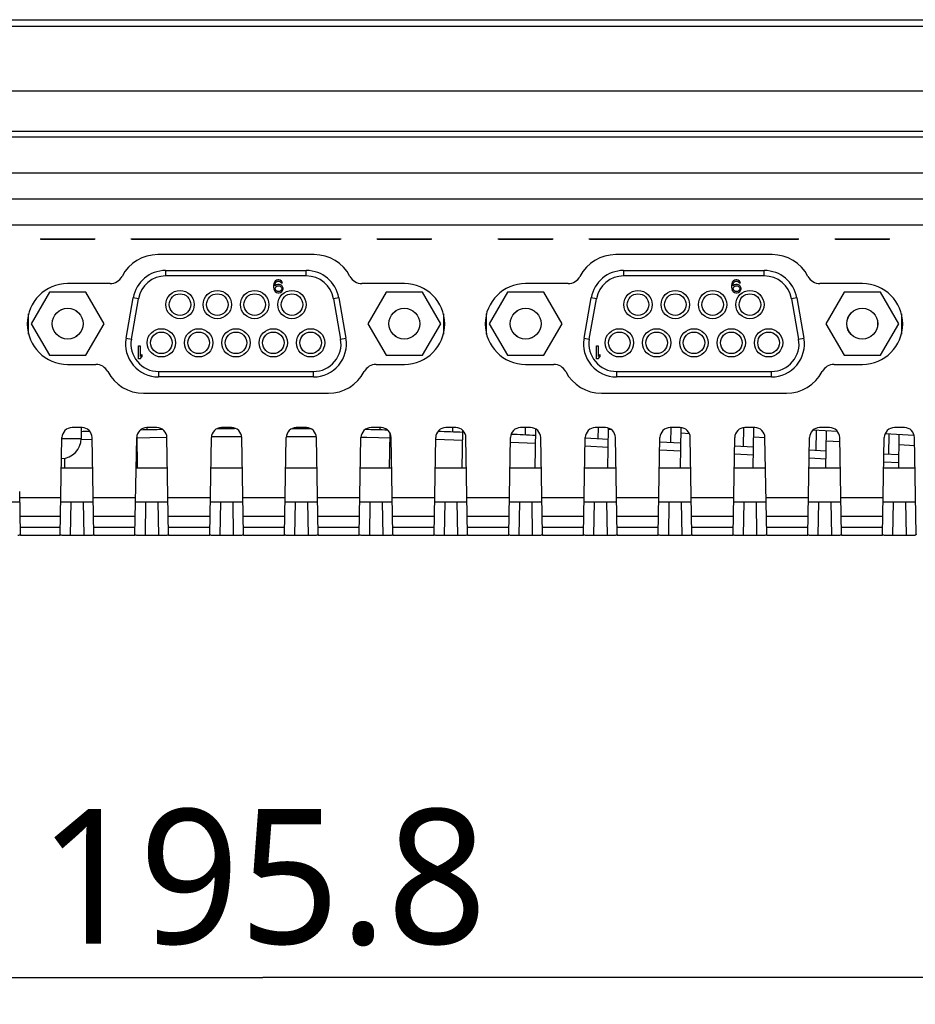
# Model space of a CAD drawing. Header units: millimetres. Extents: x 0 to 1188, y 0 to 840.
# Tile 5 of 38: x 389 to 455, y 223 to 296. Entities that reach past the tile are written whole.
import ezdxf

# ---------------------------------------------------------------- set-up
doc = ezdxf.new("R2010")
doc.units = ezdxf.units.MM
doc.header["$LTSCALE"] = 65.34
doc.layers.get('0').update_dxf_attribs({"linetype": 'CONTINUOUS'})
for name, color, linetype in [('00_TOPRB0700WD-C-DIM', 7, 'CONTINUOUS'), ('D_SUB_09P-SHAPE', 7, 'CONTINUOUS'), ('LED-2_1-SHAPE', 7, 'CONTINUOUS'), ('PCB_MAIN-OP_07W_BASE-SHAPE', 7, 'CONTINUOUS'), ('RB07W-P0100_REV1-SHAPE', 7, 'CONTINUOUS'), ('RB07W-P0300_REV1-SHAPE', 7, 'CONTINUOUS')]:
    doc.layers.add(name, color=color, linetype=linetype)
doc.styles.add('TEXTSTYLE_2', font='malgun.ttf')
doc.dimstyles.new('DIMSTYLE_1', dxfattribs={"dimtxt": 10, "dimasz": 5, "dimexe": 1, "dimexo": 1, "dimgap": 1.25, "dimtad": 1, "dimdec": 5, "dimdsep": 46, "dimtxsty": 'TEXTSTYLE_2', "dimblk": '_FILLED', "dimblk1": '_FILLED', "dimblk2": '_FILLED', "dimcen": 0, "dimadec": 5, "dimazin": 2, "dimtp": 0.5, "dimtm": 0.5, "dimtfac": 1, "dimtdec": 5, "dimtofl": 0, "dimtmove": 0, "dimatfit": 3, "dimldrblk": '_FILLED', "dimfxl": 1, "dimtolj": 1, "dimarcsym": 0})

# ---------------------------------------------------------------- blocks, each defined once
blk = doc.blocks.new('_FILLED')
at = {"color": 0, "linetype": 'ByBlock'}
blk.add_solid([(0, 0), (-1, 0.16), (-1, -0.16)], dxfattribs=at)
blk = doc.blocks.new('*D6')
at = {"layer": '00_TOPRB0700WD-C-DIM', "color": 2, "linetype": 'Continuous'}
for p, q in [((308.74, 288.389), (308.74, 222.557)), ((504.54, 288.389), (504.54, 222.557)), ((308.74, 224.557), (406.64, 224.557)), ((504.54, 224.557), (406.64, 224.557))]:
    blk.add_line(p, q, dxfattribs=at)
at = {"layer": '00_TOPRB0700WD-C-DIM', "color": 2, "linetype": 'Continuous', "xscale": 5, "yscale": 5, "zscale": 5, "rotation": 180}
blk.add_blockref('_FILLED', (308.74, 224.557), dxfattribs=at)
at = {"layer": '00_TOPRB0700WD-C-DIM', "color": 2, "linetype": 'Continuous', "xscale": 5, "yscale": 5, "zscale": 5}
blk.add_blockref('_FILLED', (504.54, 224.557), dxfattribs=at)
at = {"layer": '00_TOPRB0700WD-C-DIM', "color": 2, "linetype": 'Continuous', "insert": (406.64, 237.057), "char_height": 10, "width": 33.7037, "attachment_point": 2, "line_spacing_factor": 0.9, "style": 'TEXTSTYLE_2'}
blk.add_mtext('195.8', dxfattribs=at)

msp = doc.modelspace()

# ---------------------------------------------------------------- linework, layer by layer
at = {"layer": 'D_SUB_09P-SHAPE', "color": 7, "linetype": 'Continuous'}
for p, q in [((399.419118, 277.059015), (399.419118, 276.659015)), ((399.419118, 277.059015), (409.861156, 277.059015)), ((409.861156, 276.659015), (399.419118, 276.659015)), ((409.861156, 276.659015), (409.861156, 277.059015)), ((433.419118, 277.059015), (443.861156, 277.059015)), ((433.419118, 277.059015), (433.419118, 276.659015)), ((443.861156, 276.659015), (433.419118, 276.659015)), ((443.861156, 276.659015), (443.861156, 277.059015)), ((407.447429, 276.096249), (407.427637, 275.95476)), ((407.427637, 275.95476), (407.427637, 275.813271)), ((407.427637, 275.813271), (407.447429, 275.671781)), ((407.487012, 276.197313), (407.447429, 276.096249)), ((407.546387, 276.278164), (407.487012, 276.197313)), ((407.526595, 275.95476), (407.546387, 276.076037)), ((407.645345, 275.995186), (407.526595, 275.914334)), ((407.526595, 275.914334), (407.526595, 275.95476)), ((407.645345, 276.338803), (407.546387, 276.278164)), ((407.546387, 276.076037), (407.566179, 276.136675)), ((407.546387, 275.73242), (407.566179, 275.793058)), ((407.546387, 275.691994), (407.546387, 275.73242)), ((407.566179, 276.136675), (407.605762, 276.197313)), ((407.566179, 275.793058), (407.605762, 275.853696)), ((407.605762, 276.197313), (407.665137, 276.237739)), ((407.605762, 275.853696), (407.665137, 275.894122)), ((407.744304, 276.359015), (407.645345, 276.338803)), ((407.744304, 276.015398), (407.645345, 275.995186)), ((407.665137, 276.237739), (407.724512, 276.257951)), ((407.665137, 275.894122), (407.724512, 275.914334)), ((407.724512, 276.257951), (407.843262, 276.257951)), ((407.724512, 275.914334), (407.863054, 275.914334)), ((407.82347, 276.359015), (407.744304, 276.359015)), ((407.843262, 276.015398), (407.744304, 276.015398)), ((407.922429, 276.338803), (407.82347, 276.359015)), ((407.843262, 276.257951), (407.902637, 276.237739)), ((407.94222, 275.995186), (407.843262, 276.015398)), ((407.863054, 275.914334), (407.922429, 275.894122)), ((407.902637, 276.237739), (407.962012, 276.197313)), ((408.021387, 276.278164), (407.922429, 276.338803)), ((407.922429, 275.894122), (407.981804, 275.853696)), ((408.041179, 275.934547), (407.94222, 275.995186)), ((407.962012, 276.197313), (408.001595, 276.136675)), ((407.981804, 275.853696), (408.021387, 275.793058)), ((408.001595, 276.136675), (408.100554, 276.136675)), ((408.080762, 276.197313), (408.021387, 276.278164)), ((408.021387, 275.793058), (408.041179, 275.73242)), ((408.100554, 275.853696), (408.041179, 275.934547)), ((408.041179, 275.73242), (408.041179, 275.691994)), ((408.100554, 276.136675), (408.080762, 276.197313)), ((408.140137, 275.752632), (408.100554, 275.853696)), ((408.140137, 275.671781), (408.140137, 275.752632)), ((441.447429, 276.096249), (441.427637, 275.95476)), ((441.427637, 275.95476), (441.427637, 275.813271)), ((441.427637, 275.813271), (441.447429, 275.671781)), ((441.487012, 276.197313), (441.447429, 276.096249)), ((441.546387, 276.278164), (441.487012, 276.197313)), ((441.526595, 275.95476), (441.546387, 276.076037)), ((441.645345, 275.995186), (441.526595, 275.914334)), ((441.526595, 275.914334), (441.526595, 275.95476)), ((441.645345, 276.338803), (441.546387, 276.278164)), ((441.546387, 276.076037), (441.566179, 276.136675)), ((441.546387, 275.73242), (441.566179, 275.793058)), ((441.546387, 275.691994), (441.546387, 275.73242)), ((441.566179, 276.136675), (441.605762, 276.197313)), ((441.566179, 275.793058), (441.605762, 275.853696)), ((441.605762, 276.197313), (441.665137, 276.237739)), ((441.605762, 275.853696), (441.665137, 275.894122)), ((441.744304, 276.359015), (441.645345, 276.338803)), ((441.744304, 276.015398), (441.645345, 275.995186)), ((441.665137, 276.237739), (441.724512, 276.257951)), ((441.665137, 275.894122), (441.724512, 275.914334)), ((441.724512, 276.257951), (441.843262, 276.257951)), ((441.724512, 275.914334), (441.863054, 275.914334)), ((441.82347, 276.359015), (441.744304, 276.359015)), ((441.843262, 276.015398), (441.744304, 276.015398)), ((441.922429, 276.338803), (441.82347, 276.359015)), ((441.843262, 276.257951), (441.902637, 276.237739)), ((441.94222, 275.995186), (441.843262, 276.015398)), ((441.863054, 275.914334), (441.922429, 275.894122)), ((441.902637, 276.237739), (441.962012, 276.197313)), ((442.021387, 276.278164), (441.922429, 276.338803)), ((441.922429, 275.894122), (441.981804, 275.853696)), ((442.041179, 275.934547), (441.94222, 275.995186)), ((441.962012, 276.197313), (442.001595, 276.136675)), ((441.981804, 275.853696), (442.021387, 275.793058)), ((442.001595, 276.136675), (442.100554, 276.136675)), ((442.080762, 276.197313), (442.021387, 276.278164)), ((442.021387, 275.793058), (442.041179, 275.73242)), ((442.100554, 275.853696), (442.041179, 275.934547)), ((442.041179, 275.73242), (442.041179, 275.691994)), ((442.100554, 276.136675), (442.080762, 276.197313)), ((442.140137, 275.752632), (442.100554, 275.853696)), ((442.140137, 275.671781), (442.140137, 275.752632)), ((390.791251, 275.454015), (389.437364, 273.109015)), ((393.499023, 275.454015), (390.791251, 275.454015)), ((394.85291, 273.109015), (393.499023, 275.454015)), ((396.477358, 272.034453), (397.006339, 275.034453)), ((397.400262, 274.964994), (397.006339, 275.034453)), ((407.447429, 275.671781), (407.487012, 275.570717)), ((407.487012, 275.570717), (407.546387, 275.489866)), ((407.566179, 275.631356), (407.546387, 275.691994)), ((407.546387, 275.489866), (407.645345, 275.429228)), ((407.605762, 275.570717), (407.566179, 275.631356)), ((407.665137, 275.530292), (407.605762, 275.570717)), ((407.645345, 275.429228), (407.744304, 275.409015)), ((407.724512, 275.510079), (407.665137, 275.530292)), ((407.863054, 275.510079), (407.724512, 275.510079)), ((407.744304, 275.409015), (407.843262, 275.409015)), ((407.843262, 275.409015), (407.94222, 275.429228)), ((407.922429, 275.530292), (407.863054, 275.510079)), ((407.981804, 275.570717), (407.922429, 275.530292)), ((407.94222, 275.429228), (408.041179, 275.489866)), ((408.021387, 275.631356), (407.981804, 275.570717)), ((408.041179, 275.691994), (408.021387, 275.631356)), ((408.041179, 275.489866), (408.100554, 275.570717)), ((408.100554, 275.570717), (408.140137, 275.671781)), ((412.273935, 275.034453), (411.880012, 274.964994)), ((412.273935, 275.034453), (412.802916, 272.034453)), ((415.781251, 275.454015), (414.427364, 273.109015)), ((418.489023, 275.454015), (415.781251, 275.454015)), ((419.84291, 273.109015), (418.489023, 275.454015)), ((424.791251, 275.454015), (423.437364, 273.109015)), ((427.499023, 275.454015), (424.791251, 275.454015)), ((428.85291, 273.109015), (427.499023, 275.454015)), ((430.477358, 272.034453), (431.006339, 275.034453)), ((431.400262, 274.964994), (431.006339, 275.034453)), ((441.447429, 275.671781), (441.487012, 275.570717)), ((441.487012, 275.570717), (441.546387, 275.489866)), ((441.566179, 275.631356), (441.546387, 275.691994)), ((441.546387, 275.489866), (441.645345, 275.429228)), ((441.605762, 275.570717), (441.566179, 275.631356)), ((441.665137, 275.530292), (441.605762, 275.570717)), ((441.645345, 275.429228), (441.744304, 275.409015)), ((441.724512, 275.510079), (441.665137, 275.530292)), ((441.863054, 275.510079), (441.724512, 275.510079)), ((441.744304, 275.409015), (441.843262, 275.409015)), ((441.843262, 275.409015), (441.94222, 275.429228)), ((441.922429, 275.530292), (441.863054, 275.510079)), ((441.981804, 275.570717), (441.922429, 275.530292)), ((441.94222, 275.429228), (442.041179, 275.489866)), ((442.021387, 275.631356), (441.981804, 275.570717)), ((442.041179, 275.691994), (442.021387, 275.631356)), ((442.041179, 275.489866), (442.100554, 275.570717)), ((442.100554, 275.570717), (442.140137, 275.671781)), ((446.273935, 275.034453), (445.880012, 274.964994)), ((446.273935, 275.034453), (446.802916, 272.034453)), ((449.781251, 275.454015), (448.427364, 273.109015)), ((452.489023, 275.454015), (449.781251, 275.454015)), ((453.84291, 273.109015), (452.489023, 275.454015)), ((396.871281, 271.964994), (397.400262, 274.964994)), ((411.880012, 274.964994), (412.408993, 271.964994)), ((430.871281, 271.964994), (431.400262, 274.964994)), ((445.880012, 274.964994), (446.408993, 271.964994)), ((389.240137, 272.334909), (389.240137, 273.843122)), ((420.040137, 273.843122), (420.040137, 272.334909)), ((423.240137, 272.334909), (423.240137, 273.843122)), ((454.040137, 273.843122), (454.040137, 272.334909)), ((389.437364, 273.109015), (390.791251, 270.764015)), ((393.499023, 270.764015), (394.85291, 273.109015)), ((414.427364, 273.109015), (415.781251, 270.764015)), ((418.489023, 270.764015), (419.84291, 273.109015)), ((423.437364, 273.109015), (424.791251, 270.764015)), ((427.499023, 270.764015), (428.85291, 273.109015)), ((448.427364, 273.109015), (449.781251, 270.764015)), ((452.489023, 270.764015), (453.84291, 273.109015)), ((396.477358, 272.034453), (396.871281, 271.964994)), ((397.402637, 270.509015), (397.402637, 271.459015)), ((397.402637, 271.459015), (397.521387, 271.459015)), ((397.521387, 271.459015), (397.521387, 270.670717)), ((412.408993, 271.964994), (412.802916, 272.034453)), ((430.477358, 272.034453), (430.871281, 271.964994)), ((431.402637, 271.459015), (431.521387, 271.459015)), ((431.402637, 270.509015), (431.402637, 271.459015)), ((431.521387, 271.459015), (431.521387, 270.670717)), ((446.408993, 271.964994), (446.802916, 272.034453)), ((390.791251, 270.764015), (393.499023, 270.764015)), ((397.640137, 270.812207), (397.521387, 270.670717)), ((397.521387, 270.509015), (397.640137, 270.650505)), ((397.640137, 270.812207), (397.640137, 270.650505)), ((415.781251, 270.764015), (418.489023, 270.764015)), ((424.791251, 270.764015), (427.499023, 270.764015)), ((431.640137, 270.812207), (431.521387, 270.670717)), ((431.521387, 270.509015), (431.640137, 270.650505)), ((431.640137, 270.812207), (431.640137, 270.650505)), ((449.781251, 270.764015), (452.489023, 270.764015)), ((397.521387, 270.509015), (397.402637, 270.509015)), ((431.521387, 270.509015), (431.402637, 270.509015)), ((398.890137, 269.559015), (398.890137, 269.159015)), ((398.890137, 269.559015), (410.390137, 269.559015)), ((410.390137, 269.159015), (398.890137, 269.159015)), ((410.390137, 269.159015), (410.390137, 269.559015)), ((432.890137, 269.559015), (444.390137, 269.559015)), ((432.890137, 269.559015), (432.890137, 269.159015)), ((444.390137, 269.159015), (432.890137, 269.159015)), ((444.390137, 269.159015), (444.390137, 269.559015))]:
    msp.add_line(p, q, dxfattribs=at)
for centre, radius in [((400.485137, 274.529015), 1.049971), ((400.485137, 274.529015), 0.799988), ((403.255137, 274.529015), 1.049971), ((403.255137, 274.529015), 0.799988), ((406.025137, 274.529015), 1.049971), ((406.025137, 274.529015), 0.799988), ((408.795137, 274.529015), 1.049971), ((408.795137, 274.529015), 0.799988), ((434.485137, 274.529015), 1.049971), ((434.485137, 274.529015), 0.799988), ((437.255137, 274.529015), 1.049971), ((437.255137, 274.529015), 0.799988), ((440.025137, 274.529015), 1.049971), ((440.025137, 274.529015), 0.799988), ((442.795137, 274.529015), 1.049971), ((442.795137, 274.529015), 0.799988), ((392.145137, 273.109015), 1.15), ((392.145137, 273.109015), 1.143), ((417.135137, 273.109015), 1.15), ((417.135137, 273.109015), 1.143), ((426.145137, 273.109015), 1.15), ((426.145137, 273.109015), 1.143), ((451.135137, 273.109015), 1.15), ((451.135137, 273.109015), 1.143), ((399.100137, 271.689015), 1.049971), ((399.100137, 271.689015), 0.799988), ((401.870137, 271.689015), 1.049971), ((401.870137, 271.689015), 0.799988), ((404.640137, 271.689015), 1.049971), ((404.640137, 271.689015), 0.799988), ((407.410137, 271.689015), 1.049971), ((407.410137, 271.689015), 0.799988), ((410.180137, 271.689015), 1.049971), ((410.180137, 271.689015), 0.799988), ((433.100137, 271.689015), 1.049971), ((433.100137, 271.689015), 0.799988), ((435.870137, 271.689015), 1.049971), ((435.870137, 271.689015), 0.799988), ((438.640137, 271.689015), 1.049971), ((438.640137, 271.689015), 0.799988), ((441.410137, 271.689015), 1.049971), ((441.410137, 271.689015), 0.799988), ((444.180137, 271.689015), 1.049971), ((444.180137, 271.689015), 0.799988)]:
    msp.add_circle(centre, radius, dxfattribs=at)
for centre, radius, start, end in [((399.419118, 274.609015), 2.45, 90, 170), ((399.419118, 274.609015), 2.05, 90, 170), ((409.861156, 274.609015), 2.45, 10, 90), ((409.861156, 274.609015), 2.05, 10, 90), ((433.419118, 274.609015), 2.45, 90, 170), ((433.419118, 274.609015), 2.05, 90, 170), ((443.861156, 274.609015), 2.45, 10, 90), ((443.861156, 274.609015), 2.05, 10, 90), ((398.890137, 271.609015), 2.45, 170, 270), ((398.890137, 271.609015), 2.05, 170, 270), ((410.390137, 271.609015), 2.45, 270, 10), ((410.390137, 271.609015), 2.05, 270, 10), ((432.890137, 271.609015), 2.45, 170, 270), ((432.890137, 271.609015), 2.05, 170, 270), ((444.390137, 271.609015), 2.45, 270, 10), ((444.390137, 271.609015), 2.05, 270, 10)]:
    msp.add_arc(centre, radius, start, end, dxfattribs=at)
at = {"layer": 'LED-2_1-SHAPE', "color": 7, "linetype": 'Continuous'}
for p in [(393.140137, 265.389015), (391.715813, 264.589015)]:
    msp.add_line(p, (393.140137, 264.589015), dxfattribs=at)
msp.add_arc((391.640137, 264.589015), 1.5, 271.89377037, 360, dxfattribs=at)
at = {"layer": 'PCB_MAIN-OP_07W_BASE-SHAPE', "color": 7, "linetype": 'Continuous'}
for p, q in [((390.140135, 279.389015), (390.090135, 279.389015)), ((394.190134, 279.389015), (394.140135, 279.389015)), ((396.893781, 279.389015), (396.843781, 279.389015)), ((412.436488, 279.389015), (412.386488, 279.389015)), ((415.140135, 279.389015), (415.090135, 279.389015)), ((419.190135, 279.389015), (419.140135, 279.389015)), ((424.140135, 279.389015), (424.090135, 279.389015)), ((428.190134, 279.389015), (428.140135, 279.389015)), ((430.893781, 279.389015), (430.843781, 279.389015)), ((446.436488, 279.389015), (446.386488, 279.389015)), ((449.140135, 279.389015), (449.090135, 279.389015)), ((453.190135, 279.389015), (453.140135, 279.389015))]:
    msp.add_line(p, q, dxfattribs=at)
at = {"layer": 'PCB_MAIN-OP_07W_BASE-SHAPE', "color": 7, "linetype": 'Continuous', "const_width": 0.1188}
for points in [[(394.140135, 279.389015), (390.140135, 279.389015)], [(412.386488, 279.389015), (396.893781, 279.389015)], [(419.140135, 279.389015), (415.140135, 279.389015)], [(428.140135, 279.389015), (424.140135, 279.389015)], [(446.386488, 279.389015), (430.893781, 279.389015)], [(453.140135, 279.389015), (449.140135, 279.389015)]]:
    msp.add_lwpolyline(points, dxfattribs=at)
at = {"layer": 'RB07W-P0100_REV1-SHAPE', "color": 7, "linetype": 'Continuous'}
for p, q in [((304.69238, 295.689015), (508.587893, 295.689015)), ((310.184843, 295.215183), (503.095431, 295.215183)), ((509.340137, 290.389015), (303.940137, 290.389015)), ((489.54054, 287.389015), (323.739734, 287.389015))]:
    msp.add_line(p, q, dxfattribs=at)
at = {"layer": 'RB07W-P0300_REV1-SHAPE', "color": 7, "linetype": 'Continuous'}
for p, q in [((323.739734, 286.989015), (489.54054, 286.989015)), ((327.807077, 284.319216), (485.473197, 284.319216)), ((327.807077, 282.389015), (485.473197, 282.389015)), ((484.972424, 280.42392), (328.30785, 280.42392)), ((410.442175, 278.239015), (398.838098, 278.239015)), ((444.442175, 278.239015), (432.838098, 278.239015)), ((395.291621, 276.089015), (392.140137, 276.089015)), ((417.140137, 276.089015), (413.988653, 276.089015)), ((429.291621, 276.089015), (426.140137, 276.089015)), ((451.140137, 276.089015), (447.988653, 276.089015)), ((392.140137, 270.089015), (394.233659, 270.089015)), ((415.046614, 270.089015), (417.140137, 270.089015)), ((426.140137, 270.089015), (428.233659, 270.089015)), ((449.046614, 270.089015), (451.140137, 270.089015)), ((397.780137, 267.939015), (411.500137, 267.939015)), ((431.780137, 267.939015), (445.500137, 267.939015)), ((393.213473, 265.389015), (392.4668, 265.389015)), ((393.737699, 265.10731), (393.738867, 265.174205)), ((397.340137, 262.389015), (397.297196, 264.8491)), ((398.763473, 265.389015), (398.0168, 265.389015)), ((398.040555, 265.223004), (398.037651, 265.389379)), ((399.140105, 265.245136), (399.14083, 265.28665)), ((402.816444, 264.726293), (405.062799, 264.740536)), ((403.439165, 265.302647), (403.437878, 265.376409)), ((404.313473, 265.389015), (403.5668, 265.389015)), ((404.541236, 265.309949), (404.541966, 265.351751)), ((408.839047, 265.309411), (408.8386, 265.335035)), ((409.863473, 265.389015), (409.1168, 265.389015)), ((409.941095, 265.301835), (409.942592, 265.387634)), ((415.413473, 265.389015), (414.6668, 265.389015)), ((415.339681, 265.220842), (415.342638, 265.390252)), ((416.040137, 262.389015), (416.085174, 264.969166)), ((420.963473, 265.389015), (420.2168, 265.389015)), ((420.736995, 265.066976), (420.742616, 265.389015)), ((421.440137, 262.389015), (421.488754, 265.174302)), ((426.513473, 265.389015), (425.7668, 265.389015)), ((426.133037, 264.840207), (426.142616, 265.389015)), ((426.840137, 262.389015), (426.890717, 265.286725)), ((432.063473, 265.389015), (431.3168, 265.389015)), ((431.528072, 264.555741), (431.542616, 265.389015)), ((432.240137, 262.389015), (432.291852, 265.351789)), ((432.502135, 265.246198), (432.290207, 265.257551)), ((437.613473, 265.389015), (436.8668, 265.389015)), ((436.923027, 264.266725), (436.942593, 265.387692)), ((437.640137, 262.389015), (437.692411, 265.383794)), ((438.302276, 264.935476), (437.685163, 264.968535)), ((442.317982, 263.977709), (442.342639, 265.39031)), ((443.163473, 265.389015), (442.4168, 265.389015)), ((443.040137, 262.389015), (443.092502, 265.389015)), ((449.299954, 265.105826), (447.47549, 265.203565)), ((447.712937, 263.688694), (447.739133, 265.189441)), ((448.713473, 265.389015), (447.9668, 265.389015)), ((448.440137, 262.389015), (448.488318, 265.149306)), ((454.994215, 264.800775), (452.821422, 264.917175)), ((453.107892, 263.399678), (453.134088, 264.900425)), ((454.263473, 265.389015), (453.5168, 265.389015)), ((453.840137, 262.389015), (453.883273, 264.86029)), ((391.591271, 257.453983), (391.716915, 264.652105)), ((393.142956, 264.51379), (393.967385, 264.544685)), ((394.089003, 257.453983), (393.963359, 264.652105)), ((397.141271, 257.453983), (397.266915, 264.652105)), ((399.639003, 257.453983), (399.513359, 264.652105)), ((402.691271, 257.453983), (402.816915, 264.652105)), ((405.189003, 257.453983), (405.063359, 264.652105)), ((408.241271, 257.453983), (408.366915, 264.652105)), ((410.739003, 257.453983), (410.613359, 264.652105)), ((413.791271, 257.453983), (413.916915, 264.652105)), ((416.289003, 257.453983), (416.163359, 264.652105)), ((419.341271, 257.453983), (419.466915, 264.652105)), ((419.462675, 264.536499), (421.476332, 264.462648)), ((421.839003, 257.453983), (421.713359, 264.652105)), ((424.891271, 257.453983), (425.016915, 264.652105)), ((425.011029, 264.314922), (426.872234, 264.227872)), ((427.389003, 257.453983), (427.263359, 264.652105)), ((430.441271, 257.453983), (430.566915, 264.652105)), ((430.556198, 264.038172), (432.267323, 263.946504)), ((432.277257, 264.515606), (430.564518, 264.60736)), ((432.939003, 257.453983), (432.813359, 264.652105)), ((435.991271, 257.453983), (436.116915, 264.652105)), ((437.672212, 264.22659), (436.110947, 264.31023)), ((438.489003, 257.453983), (438.363359, 264.652105)), ((441.541271, 257.453983), (441.666915, 264.652105)), ((443.067167, 263.937574), (441.655762, 264.013186)), ((443.912439, 264.634931), (443.080118, 264.67952)), ((444.039003, 257.453983), (443.913359, 264.652105)), ((447.091271, 257.453983), (447.216915, 264.652105)), ((449.468855, 264.337265), (448.475073, 264.390504)), ((449.589003, 257.453983), (449.463359, 264.652105)), ((452.641271, 257.453983), (452.766915, 264.652105)), ((455.024049, 264.039665), (453.870028, 264.101488)), ((455.139003, 257.453983), (455.013359, 264.652105)), ((436.101013, 263.741128), (437.662278, 263.657488)), ((441.645829, 263.444084), (443.057233, 263.368473)), ((448.462122, 263.648559), (447.200577, 263.716141)), ((453.857078, 263.359543), (452.745392, 263.419097)), ((391.940137, 262.389015), (391.927413, 263.11795)), ((447.190644, 263.14704), (448.452189, 263.079457)), ((452.735459, 262.849995), (453.847144, 262.790441)), ((394.002862, 262.389015), (391.677412, 262.389015)), ((399.552862, 262.389015), (397.227412, 262.389015)), ((405.102862, 262.389015), (402.777412, 262.389015)), ((410.652862, 262.389015), (408.327412, 262.389015)), ((416.202862, 262.389015), (413.877412, 262.389015)), ((421.752862, 262.389015), (419.427412, 262.389015)), ((427.302862, 262.389015), (424.977412, 262.389015)), ((432.852862, 262.389015), (430.527412, 262.389015)), ((438.402862, 262.389015), (436.077412, 262.389015)), ((443.952862, 262.389015), (441.627412, 262.389015)), ((449.502862, 262.389015), (447.177412, 262.389015)), ((455.052862, 262.389015), (452.727412, 262.389015)), ((388.639003, 257.453983), (388.58318, 260.652105)), ((386.183775, 259.889015), (388.596499, 259.889015)), ((388.590952, 260.206808), (391.639322, 260.206808)), ((391.633775, 259.889015), (394.046499, 259.889015)), ((392.38366, 259.889015), (392.340023, 257.389015)), ((393.296614, 259.889015), (393.340251, 257.389015)), ((394.040952, 260.206808), (397.189322, 260.206808)), ((397.183775, 259.889015), (399.596499, 259.889015)), ((397.93366, 259.889015), (397.890023, 257.389015)), ((398.846614, 259.889015), (398.890251, 257.389015)), ((399.590952, 260.206808), (402.739322, 260.206808)), ((402.733775, 259.889015), (405.146499, 259.889015)), ((403.48366, 259.889015), (403.440023, 257.389015)), ((404.396614, 259.889015), (404.440251, 257.389015)), ((405.140952, 260.206808), (408.289322, 260.206808)), ((408.283775, 259.889015), (410.696499, 259.889015)), ((409.03366, 259.889015), (408.990023, 257.389015)), ((409.946614, 259.889015), (409.990251, 257.389015)), ((410.690952, 260.206808), (413.839322, 260.206808)), ((413.833775, 259.889015), (416.246499, 259.889015)), ((414.58366, 259.889015), (414.540023, 257.389015)), ((415.496614, 259.889015), (415.540251, 257.389015)), ((416.240952, 260.206808), (419.389322, 260.206808)), ((419.383775, 259.889015), (421.796499, 259.889015)), ((420.13366, 259.889015), (420.090023, 257.389015)), ((421.046614, 259.889015), (421.090251, 257.389015)), ((421.790952, 260.206808), (424.939322, 260.206808)), ((424.933775, 259.889015), (427.346499, 259.889015)), ((425.68366, 259.889015), (425.640023, 257.389015)), ((426.596614, 259.889015), (426.640251, 257.389015)), ((427.340952, 260.206808), (430.489322, 260.206808)), ((430.483775, 259.889015), (432.896499, 259.889015)), ((431.23366, 259.889015), (431.190023, 257.389015)), ((432.146614, 259.889015), (432.190251, 257.389015)), ((432.890952, 260.206808), (436.039322, 260.206808)), ((436.033775, 259.889015), (438.446499, 259.889015)), ((436.78366, 259.889015), (436.740023, 257.389015)), ((437.696614, 259.889015), (437.740251, 257.389015)), ((438.440952, 260.206808), (441.589322, 260.206808)), ((441.583775, 259.889015), (443.996499, 259.889015)), ((442.33366, 259.889015), (442.290023, 257.389015)), ((443.246614, 259.889015), (443.290251, 257.389015)), ((443.990952, 260.206808), (447.139322, 260.206808)), ((447.133775, 259.889015), (449.546499, 259.889015)), ((447.88366, 259.889015), (447.840023, 257.389015)), ((448.796614, 259.889015), (448.840251, 257.389015)), ((449.540952, 260.206808), (452.689322, 260.206808)), ((452.683775, 259.889015), (455.096499, 259.889015)), ((453.43366, 259.889015), (453.390023, 257.389015)), ((454.346614, 259.889015), (454.390251, 257.389015)), ((388.615243, 258.815212), (391.615031, 258.815212)), ((394.065243, 258.815212), (397.165031, 258.815212)), ((399.615243, 258.815212), (402.715031, 258.815212)), ((405.165243, 258.815212), (408.265031, 258.815212)), ((410.715243, 258.815212), (413.815031, 258.815212)), ((416.265243, 258.815212), (419.365031, 258.815212)), ((421.815243, 258.815212), (424.915031, 258.815212)), ((427.365243, 258.815212), (430.465031, 258.815212)), ((432.915243, 258.815212), (436.015031, 258.815212)), ((438.465243, 258.815212), (441.565031, 258.815212)), ((444.015243, 258.815212), (447.115031, 258.815212)), ((449.565243, 258.815212), (452.665031, 258.815212)), ((391.600147, 257.962514), (388.630126, 257.962514)), ((397.150147, 257.962514), (394.080126, 257.962514)), ((402.700147, 257.962514), (399.630126, 257.962514)), ((408.250147, 257.962514), (405.180126, 257.962514)), ((413.800147, 257.962514), (410.730126, 257.962514)), ((419.350147, 257.962514), (416.280126, 257.962514)), ((424.900147, 257.962514), (421.830126, 257.962514)), ((430.450147, 257.962514), (427.380126, 257.962514)), ((436.000147, 257.962514), (432.930126, 257.962514)), ((441.550147, 257.962514), (438.480126, 257.962514)), ((447.100147, 257.962514), (444.030126, 257.962514)), ((452.650147, 257.962514), (449.580126, 257.962514)), ((391.591271, 257.389015), (388.639003, 257.389015)), ((393.895097, 257.389015), (391.785177, 257.389015)), ((397.141271, 257.389015), (394.089003, 257.389015)), ((399.445097, 257.389015), (397.335177, 257.389015)), ((402.691271, 257.389015), (399.639003, 257.389015)), ((404.995097, 257.389015), (402.885177, 257.389015)), ((408.241271, 257.389015), (405.189003, 257.389015)), ((410.545097, 257.389015), (408.435177, 257.389015)), ((413.791271, 257.389015), (410.739003, 257.389015)), ((416.095097, 257.389015), (413.985177, 257.389015)), ((419.341271, 257.389015), (416.289003, 257.389015)), ((421.645097, 257.389015), (419.535177, 257.389015)), ((424.891271, 257.389015), (421.839003, 257.389015)), ((427.195097, 257.389015), (425.085177, 257.389015)), ((430.441271, 257.389015), (427.389003, 257.389015)), ((432.745097, 257.389015), (430.635177, 257.389015)), ((435.991271, 257.389015), (432.939003, 257.389015)), ((438.295097, 257.389015), (436.185177, 257.389015)), ((441.541271, 257.389015), (438.489003, 257.389015)), ((443.845097, 257.389015), (441.735177, 257.389015)), ((447.091271, 257.389015), (444.039003, 257.389015)), ((449.395097, 257.389015), (447.285177, 257.389015)), ((452.641271, 257.389015), (449.589003, 257.389015)), ((454.945097, 257.389015), (452.835177, 257.389015))]:
    msp.add_line(p, q, dxfattribs=at)
for points in [[(408.367279, 264.73867), (410.216302, 264.73088), (410.614378, 264.725341)], [(397.300935, 264.634905), (398.244691, 264.659905), (399.512924, 264.679825)], [(413.917294, 264.679377), (414.354693, 264.67329), (416.079258, 264.630276)], [(388.639003, 257.453983), (388.633828, 257.432412), (388.617399, 257.415351), (388.58964, 257.40295), (388.55104, 257.394664), (388.502605, 257.389963), (388.445097, 257.389015)], [(391.785177, 257.389015), (391.727729, 257.389957), (391.679312, 257.394653), (391.640698, 257.40293), (391.612912, 257.415326), (391.596457, 257.432395), (391.591271, 257.453983)], [(394.089003, 257.453983), (394.083828, 257.432412), (394.067399, 257.415351), (394.03964, 257.40295), (394.00104, 257.394664), (393.952605, 257.389963), (393.895097, 257.389015)], [(397.335177, 257.389015), (397.277729, 257.389957), (397.229312, 257.394653), (397.190698, 257.40293), (397.162912, 257.415326), (397.146457, 257.432395), (397.141271, 257.453983)], [(399.639003, 257.453983), (399.633828, 257.432412), (399.617399, 257.415351), (399.58964, 257.40295), (399.55104, 257.394664), (399.502605, 257.389963), (399.445097, 257.389015)], [(402.885177, 257.389015), (402.827729, 257.389957), (402.779312, 257.394653), (402.740698, 257.40293), (402.712912, 257.415326), (402.696457, 257.432395), (402.691271, 257.453983)], [(405.189003, 257.453983), (405.183828, 257.432412), (405.167399, 257.415351), (405.13964, 257.40295), (405.10104, 257.394664), (405.052605, 257.389963), (404.995097, 257.389015)], [(408.435177, 257.389015), (408.377729, 257.389957), (408.329312, 257.394653), (408.290698, 257.40293), (408.262912, 257.415326), (408.246457, 257.432395), (408.241271, 257.453983)], [(410.739003, 257.453983), (410.733828, 257.432412), (410.717399, 257.415351), (410.68964, 257.40295), (410.65104, 257.394664), (410.602605, 257.389963), (410.545097, 257.389015)], [(413.985177, 257.389015), (413.927729, 257.389957), (413.879312, 257.394653), (413.840698, 257.40293), (413.812912, 257.415326), (413.796457, 257.432395), (413.791271, 257.453983)], [(416.289003, 257.453983), (416.283828, 257.432412), (416.267399, 257.415351), (416.23964, 257.40295), (416.20104, 257.394664), (416.152605, 257.389963), (416.095097, 257.389015)], [(419.535177, 257.389015), (419.477729, 257.389957), (419.429312, 257.394653), (419.390698, 257.40293), (419.362912, 257.415326), (419.346457, 257.432395), (419.341271, 257.453983)], [(421.839003, 257.453983), (421.833828, 257.432412), (421.817399, 257.415351), (421.78964, 257.40295), (421.75104, 257.394664), (421.702605, 257.389963), (421.645097, 257.389015)], [(425.085177, 257.389015), (425.027729, 257.389957), (424.979312, 257.394653), (424.940698, 257.40293), (424.912912, 257.415326), (424.896457, 257.432395), (424.891271, 257.453983)], [(427.389003, 257.453983), (427.383828, 257.432412), (427.367399, 257.415351), (427.33964, 257.40295), (427.30104, 257.394664), (427.252605, 257.389963), (427.195097, 257.389015)], [(430.635177, 257.389015), (430.577729, 257.389957), (430.529312, 257.394653), (430.490698, 257.40293), (430.462912, 257.415326), (430.446457, 257.432395), (430.441271, 257.453983)], [(432.939003, 257.453983), (432.933828, 257.432412), (432.917399, 257.415351), (432.88964, 257.40295), (432.85104, 257.394664), (432.802605, 257.389963), (432.745097, 257.389015)], [(436.185177, 257.389015), (436.127729, 257.389957), (436.079312, 257.394653), (436.040698, 257.40293), (436.012912, 257.415326), (435.996457, 257.432395), (435.991271, 257.453983)], [(438.489003, 257.453983), (438.483828, 257.432412), (438.467399, 257.415351), (438.43964, 257.40295), (438.40104, 257.394664), (438.352605, 257.389963), (438.295097, 257.389015)], [(441.735177, 257.389015), (441.677729, 257.389957), (441.629312, 257.394653), (441.590698, 257.40293), (441.562912, 257.415326), (441.546457, 257.432395), (441.541271, 257.453983)], [(444.039003, 257.453983), (444.033828, 257.432412), (444.017399, 257.415351), (443.98964, 257.40295), (443.95104, 257.394664), (443.902605, 257.389963), (443.845097, 257.389015)], [(447.285177, 257.389015), (447.227729, 257.389957), (447.179312, 257.394653), (447.140698, 257.40293), (447.112912, 257.415326), (447.096457, 257.432395), (447.091271, 257.453983)], [(449.589003, 257.453983), (449.583828, 257.432412), (449.567399, 257.415351), (449.53964, 257.40295), (449.50104, 257.394664), (449.452605, 257.389963), (449.395097, 257.389015)], [(452.835177, 257.389015), (452.777729, 257.389957), (452.729312, 257.394653), (452.690698, 257.40293), (452.662912, 257.415326), (452.646457, 257.432395), (452.641271, 257.453983)], [(455.139003, 257.453983), (455.133828, 257.432412), (455.117399, 257.415351), (455.08964, 257.40295), (455.05104, 257.394664), (455.002605, 257.389963), (454.945097, 257.389015)]]:
    msp.add_lwpolyline(points, dxfattribs=at)
for centre, radius, start, end in [((398.838098, 275.239015), 3, 90, 152.45145404), ((410.442175, 275.239015), 3, 27.54854596, 90), ((432.838098, 275.239015), 3, 90, 152.45145404), ((444.442175, 275.239015), 3, 27.54854596, 90), ((395.291621, 277.089015), 1, 270, 332.45145404), ((413.988653, 277.089015), 1, 207.54854596, 270), ((429.291621, 277.089015), 1, 270, 332.45145404), ((447.988653, 277.089015), 1, 207.54854596, 270), ((392.140137, 273.089015), 3, 90, 270), ((417.140137, 273.089015), 3, 270, 90), ((426.140137, 273.089015), 3, 90, 270), ((451.140137, 273.089015), 3, 270, 90), ((394.233659, 269.089015), 1, 27.54854596, 90), ((415.046614, 269.089015), 1, 90, 152.45145404), ((428.233659, 269.089015), 1, 27.54854596, 90), ((449.046614, 269.089015), 1, 90, 152.45145404), ((397.780137, 270.939015), 3, 207.54854596, 270), ((411.500137, 270.939015), 3, 270, 332.45145404), ((431.780137, 270.939015), 3, 207.54854596, 270), ((445.500137, 270.939015), 3, 270, 332.45145404), ((392.4668, 264.639015), 0.75, 90, 179), ((406.640137, -134.684545), 400, 91.8399496, 91.93409992), ((393.213473, 264.639015), 0.75, 1, 90), ((398.0168, 264.639015), 0.75, 90, 179), ((406.640137, -134.684545), 400, 91.06547765, 91.30442775), ((398.763473, 264.639015), 0.75, 1, 90), ((403.5668, 264.639015), 0.75, 90, 179), ((406.640137, -134.684545), 400, 90.30064676, 90.49045023), ((404.313473, 264.639015), 0.75, 1, 90), ((409.1168, 264.639015), 0.75, 90, 179), ((406.640137, -134.684545), 400, 89.48761463, 89.69285764), ((409.863473, 264.639015), 0.75, 1, 90), ((414.6668, 264.639015), 0.75, 90, 179), ((406.640137, -134.684545), 400, 88.67348652, 88.91130537), ((415.413473, 264.639015), 0.75, 1, 90), ((420.2168, 264.639015), 0.75, 90, 179), ((406.640137, -134.684545), 400, 87.87293985, 88.13720172), ((420.963473, 264.639015), 0.75, 1, 90), ((425.7668, 264.639015), 0.75, 90, 179), ((406.640137, -134.684545), 400, 87.09928872, 87.36031269), ((426.513473, 264.639015), 0.75, 1, 90), ((431.3168, 264.639015), 0.75, 90, 179), ((432.063473, 264.639015), 0.75, 1, 90), ((436.8668, 264.639015), 0.75, 90, 179), ((437.613473, 264.639015), 0.75, 1, 90), ((442.4168, 264.639015), 0.75, 90, 179), ((443.163473, 264.639015), 0.75, 1, 90), ((447.9668, 264.639015), 0.75, 90, 179), ((448.713473, 264.639015), 0.75, 1, 90), ((453.5168, 264.639015), 0.75, 90, 179), ((454.263473, 264.639015), 0.75, 1, 90)]:
    msp.add_arc(centre, radius, start, end, dxfattribs=at)

# ---------------------------------------------------------------- dimensions: what is measured, and where the dimension line sits
at = {"layer": '00_TOPRB0700WD-C-DIM', "color": 2, "linetype": 'Continuous'}
dim = msp.add_linear_dim(base=(504.540137, 224.557307), p1=(308.740137, 289.389015), p2=(504.540137, 289.389015), dimstyle='DIMSTYLE_1', dxfattribs=at)
dim.commit()
dim.dimension.update_dxf_attribs({"geometry": '*D6', "text_midpoint": (406.837539, 224.557307), "dimtype": 160})

doc.saveas('drawing.dxf')
